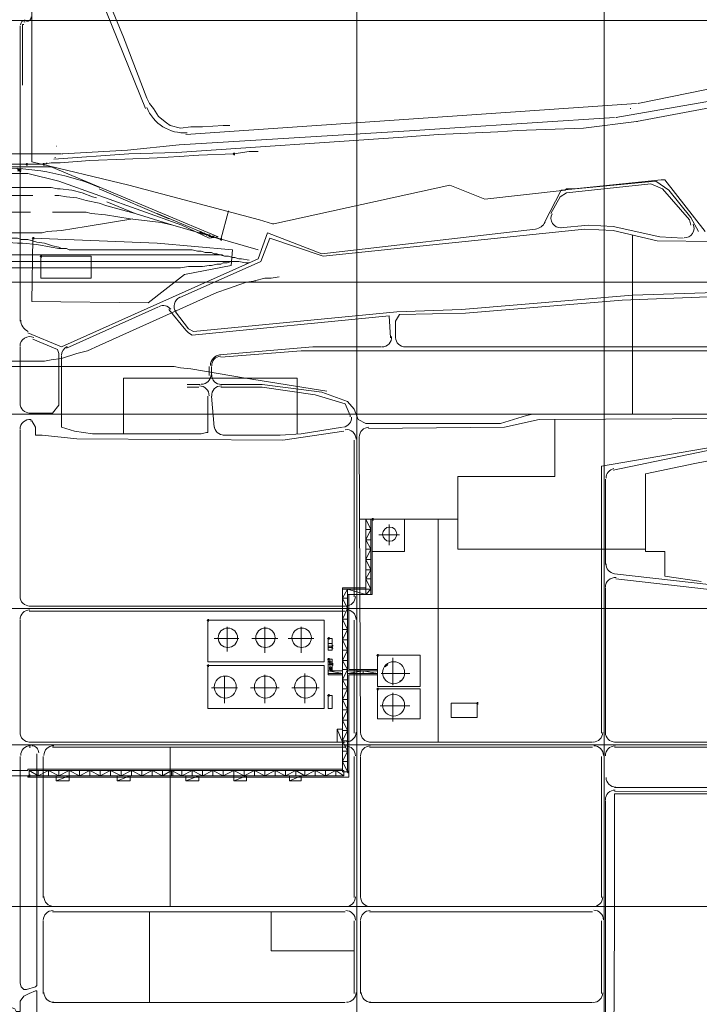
# Model space of a CAD drawing. Header units: millimetres. Extents: x -3176 to 162662, y -36434 to 57907.
# Tile 86 of 155: x 85399 to 90985, y 41099 to 49189. Entities that reach past the tile are written whole.
import ezdxf

# ---------------------------------------------------------------- set-up
doc = ezdxf.new("R2010")
doc.units = ezdxf.units.MM
doc.linetypes.add('1-Sheet - 32170-CIV-6170-DW-2035-015-01 - RZUTY$0$IMPORT-HIDDENX2 _6_', pattern=[238125000.0, 158750000.0, -79375000.0])
doc.layers.get('0').update_dxf_attribs({"lineweight": 5})
doc.layers.add('1-Sheet - 32170-CIV-6170-DW-2035-015-01 - RZUTY$0$CIV_KEYPLAN', color=8, linetype='Continuous', lineweight=0)
doc.layers.add('1-Sheet - 32170-CIV-6170-DW-2035-015-01 - RZUTY$0$PLAN ORIENTACYJNY _KEY PLAN__dwg _3_', color=8, linetype='Continuous', lineweight=0)

# ---------------------------------------------------------------- blocks, each defined once
blk = doc.blocks.new('1-Sheet - 32170-CIV-6170-DW-2035-015-01 - RZUTY$0$PLAN ORIENTACYJNY _KEY PLAN__dwg_A$Ccfc037ab-730732-A_KEY_PLAN')
at = {"layer": '1-Sheet - 32170-CIV-6170-DW-2035-015-01 - RZUTY$0$CIV_KEYPLAN'}
for points in [[(2502.68, 2268.96), (2503.74, 2268.96), (2503.74, 2271.09), (2502.68, 2271.09), (2501.61, 2270.02)], [(2327.59, 2256.19), (2328.12, 2256.19), (2328.12, 2258.32), (2327.06, 2258.32), (2325.99, 2257.25), (2327.06, 2256.19)], [(2333.44, 2260.45), (2333.44, 2262.57), (2332.38, 2262.57), (2331.31, 2261.51), (2332.38, 2260.45)], [(2346.22, 2260.45), (2347.28, 2260.45), (2347.28, 2262.57), (2346.22, 2262.57), (2345.15, 2261.51)], [(2327.06, 2255.12), (2328.12, 2255.12), (2327.59, 2256.19), (2325.99, 2256.19), (2326.7, 2255.48)], [(2337.7, 2199.78), (2338.76, 2199.78), (2338.76, 2201.9), (2337.7, 2201.9), (2336.64, 2200.84)], [(2483.52, 2201.9), (2483.52, 2204.03), (2482.46, 2204.03), (2481.39, 2202.97), (2482.46, 2201.9)], [(2485.65, 2200.84), (2485.65, 2202.97), (2484.05, 2202.44), (2483.52, 2201.9), (2484.58, 2200.84)], [(2486.71, 2200.84), (2486.71, 2202.97), (2485.65, 2202.97), (2485.65, 2200.84)], [(2492.03, 2198.71), (2493.1, 2198.71), (2493.1, 2200.84), (2492.03, 2200.84), (2490.97, 2199.78)], [(2345.15, 2184.87), (2345.15, 2187), (2344.09, 2187), (2343.02, 2185.94), (2344.09, 2184.87)], [(2617.63, 1968.81), (2617.63, 1970.94), (2616.57, 1970.94), (2615.5, 1969.87), (2616.57, 1968.81)], [(2482.46, 1885.79), (2482.46, 1887.91), (2481.39, 1887.91), (2480.33, 1886.85), (2481.39, 1885.79)], [(2581.44, 1870.88), (2581.44, 1873.01), (2580.38, 1873.01), (2579.31, 1871.95), (2580.38, 1870.88)], [(2583.04, 1865.03), (2584.1, 1865.56), (2584.63, 1865.56), (2584.63, 1866.63), (2583.22, 1866.27), (2582.51, 1865.56)], [(2584.63, 1863.43), (2584.1, 1865.56), (2583.04, 1865.03), (2582.51, 1864.5), (2583.57, 1863.43)], [(2580.38, 1853.85), (2581.44, 1853.85), (2581.44, 1855.98), (2580.38, 1855.98), (2579.31, 1854.92)], [(2581.44, 1851.73), (2582.51, 1851.73), (2582.51, 1853.85), (2581.44, 1853.85), (2580.38, 1852.79)], [(2620.82, 1857.05), (2621.89, 1857.05), (2621.89, 1859.18), (2620.82, 1859.18), (2619.76, 1858.11)], [(2482.46, 1848.53), (2482.46, 1850.66), (2481.39, 1850.66), (2480.33, 1849.6), (2481.39, 1848.53)], [(2581.44, 1849.6), (2582.51, 1849.6), (2582.51, 1851.73), (2581.44, 1851.73), (2580.73, 1850.31)], [(2582.51, 1846.4), (2583.57, 1846.4), (2583.57, 1848.53), (2582.15, 1848.18), (2581.44, 1847.47), (2581.97, 1846.94)], [(2583.57, 1845.34), (2583.04, 1846.4), (2581.44, 1846.4), (2582.51, 1845.34)], [(2584.63, 1849.6), (2584.63, 1851.73), (2583.57, 1851.73), (2582.51, 1850.66), (2583.57, 1849.6)], [(2620.82, 1829.37), (2621.89, 1829.37), (2621.89, 1831.5), (2620.82, 1831.5), (2619.76, 1830.44)], [(2580.38, 1824.05), (2581.44, 1824.05), (2581.44, 1826.18), (2580.38, 1826.18), (2579.31, 1825.12)], [(2703.84, 1817.67), (2703.84, 1819.79), (2702.78, 1819.79), (2701.72, 1818.73), (2702.78, 1817.67)], [(2335.57, 1758.06), (2335.57, 1760.19), (2334.51, 1760.19), (2333.44, 1759.12), (2334.51, 1758.06)], [(2597.41, 1761.25), (2597.41, 1763.38), (2596.34, 1763.38), (2595.28, 1762.32), (2596.34, 1761.25)]]:
    blk.add_hatch(color=256, dxfattribs=at).paths.add_polyline_path(points)
for p, q in [((2339.83, 2529.73), (2430.3, 2307.28)), ((2330.25, 2378.59), (2331.31, 2378.59)), ((2327.06, 2132.72), (2327.06, 2375.4)), ((2940.14, 2332.82), (2834.76, 2311.54)), ((2944.39, 2322.18), (2816.67, 2299.83)), ((2463.3, 2285.99), (2833.7, 2311.54)), ((1969.43, 2270.02), (2361.12, 2270.02)), ((2348.34, 2261.51), (2349.41, 2262.57)), ((2449.46, 2216.81), (2391.98, 2241.29)), ((2337.7, 2235.96), (2202.52, 2235.96)), ((2477.13, 2204.03), (2476.07, 2206.16)), ((2478.2, 2204.03), (2477.13, 2205.1)), ((2481.39, 2202.97), (2481.39, 2204.03)), ((2483.52, 2201.9), (2483.52, 2202.97)), ((2830.51, 2056.09), (2830.51, 2202.97)), ((2365.37, 2110.37), (2440.94, 2144.43)), ((2327.06, 2064.6), (2327.06, 2111.43)), ((2482.46, 2088.02), (2482.46, 2095.47)), ((2484.58, 2088.02), (2484.58, 2095.47)), ((2464.36, 2080.57), (2475, 2080.57)), ((2464.36, 2078.44), (2473.94, 2078.44)), ((2486.71, 2045.44), (2484.58, 2070.99)), ((2327.06, 1906.01), (2327.06, 2043.31)), ((2601.66, 2034.8), (2601.66, 1906.01)), ((2605.92, 2036.93), (2606.99, 1794.25)), ((2808.15, 2002.87), (2808.15, 1932.62)), ((2686.81, 1969.87), (2605.92, 1969.87)), ((2615.5, 1969.87), (2615.5, 1908.14)), ((2670.85, 1969.87), (2670.85, 1786.8)), ((2611.24, 1961.36), (2615.5, 1961.36)), ((2630.4, 1948.58), (2630.4, 1965.61)), ((2611.24, 1952.84), (2615.5, 1952.84)), ((2621.89, 1957.1), (2638.92, 1957.1)), ((2611.24, 1945.39), (2615.5, 1945.39)), ((2611.24, 1928.36), (2615.5, 1928.36)), ((2611.24, 1920.91), (2615.5, 1920.91)), ((2816.67, 1920.91), (3066.8, 1892.17)), ((2592.09, 1912.39), (2615.5, 1912.39)), ((2592.09, 1904.94), (2596.34, 1912.39)), ((2808.15, 1913.46), (2808.15, 1794.25)), ((2334.51, 1898.56), (2594.21, 1898.56)), ((2594.21, 1894.3), (2334.51, 1894.3)), ((2327.06, 1794.25), (2327.06, 1886.85)), ((2592.09, 1887.91), (2596.34, 1887.91)), ((2601.66, 1886.85), (2601.66, 1794.25)), ((2497.36, 1861.3), (2497.36, 1881.53)), ((2528.22, 1860.24), (2528.22, 1881.53)), ((2558.03, 1860.24), (2558.03, 1881.53)), ((2596.34, 1879.4), (2592.09, 1879.4)), ((2486.71, 1871.95), (2506.94, 1871.95)), ((2517.58, 1871.95), (2538.87, 1871.95)), ((2547.38, 1871.95), (2568.67, 1871.95)), ((2580.38, 1867.69), (2583.57, 1867.69)), ((2580.38, 1865.56), (2583.57, 1865.56)), ((2583.57, 1864.5), (2580.38, 1864.5)), ((2633.6, 1833.63), (2633.6, 1855.98)), ((2583.57, 1850.66), (2581.44, 1850.66)), ((2581.44, 1847.47), (2582.51, 1847.47)), ((2592.09, 1846.4), (2596.34, 1846.4)), ((2596.34, 1845.34), (2620.82, 1845.34)), ((2609.12, 1845.34), (2609.12, 1843.21)), ((2627.21, 1848.53), (2629.34, 1850.66)), ((2495.23, 1818.73), (2495.23, 1841.08)), ((2528.22, 1818.73), (2528.22, 1842.15)), ((2561.22, 1818.73), (2561.22, 1843.21)), ((2624.02, 1843.21), (2647.43, 1843.21)), ((2638.92, 1836.82), (2641.05, 1837.89)), ((2484.58, 1831.5), (2505.87, 1831.5)), ((2516.51, 1831.5), (2539.93, 1831.5)), ((2550.57, 1831.5), (2572.93, 1831.5)), ((2633.6, 1803.83), (2633.6, 1827.24)), ((2622.95, 1816.6), (2647.43, 1816.6)), ((2587.83, 1797.44), (2587.83, 1786.8)), ((2334.51, 1786.8), (2594.21, 1786.8)), ((2335.57, 1782.54), (2334.51, 1782.54)), ((2594.21, 1782.54), (2353.67, 1782.54)), ((2450.52, 1782.54), (2450.52, 1651.62)), ((2614.44, 1786.8), (2797.51, 1786.8)), ((2797.51, 1782.54), (2614.44, 1782.54)), ((2815.6, 1786.8), (3065.73, 1786.8)), ((2346.22, 1775.09), (2346.22, 1659.07)), ((2601.66, 1775.09), (2601.66, 1659.07)), ((2606.99, 1775.09), (2606.99, 1659.07)), ((2804.96, 1775.09), (2804.96, 1659.07)), ((2341.96, 1759.12), (2341.96, 1763.38)), ((2356.86, 1754.87), (2367.5, 1759.12)), ((2358.99, 1759.12), (2358.99, 1763.38)), ((2376.02, 1759.12), (2376.02, 1763.38)), ((2393.05, 1759.12), (2393.05, 1763.38)), ((2410.08, 1759.12), (2410.08, 1763.38)), ((2427.11, 1759.12), (2427.11, 1763.38)), ((2444.14, 1759.12), (2444.14, 1763.38)), ((2452.65, 1759.12), (2452.65, 1763.38)), ((2460.1, 1759.12), (2460.1, 1763.38)), ((2468.62, 1763.38), (2468.62, 1759.12)), ((2485.65, 1763.38), (2485.65, 1759.12)), ((2502.68, 1763.38), (2502.68, 1754.87)), ((2519.71, 1763.38), (2519.71, 1759.12)), ((2536.74, 1763.38), (2536.74, 1759.12)), ((2553.77, 1763.38), (2553.77, 1759.12)), ((2569.73, 1763.38), (2569.73, 1759.12)), ((2586.76, 1763.38), (2586.76, 1759.12)), ((2594.21, 1651.62), (2324.93, 1651.62)), ((2827.31, 1651.62), (2608.05, 1651.62)), ((2353.67, 1647.37), (2594.21, 1647.37)), ((2433.49, 1647.37), (2433.49, 1572.86)), ((2614.44, 1647.37), (2797.51, 1647.37)), ((2346.22, 1639.91), (2346.22, 1580.31)), ((2601.66, 1639.91), (2601.66, 1580.31)), ((2606.99, 1639.91), (2606.99, 1580.31)), ((2804.96, 1639.91), (2804.96, 1580.31)), ((2353.67, 1572.86), (2594.21, 1572.86)), ((2614.44, 1572.86), (2797.51, 1572.86))]:
    blk.add_line(p, q, dxfattribs=at)
at = {"layer": '1-Sheet - 32170-CIV-6170-DW-2035-015-01 - RZUTY$0$CIV_KEYPLAN', "flags": 128}
for points in [[(2499.49, 2293.44), (2494.16, 2293.44), (2477.13, 2292.38), (2467.55, 2292.38), (2459.04, 2291.31), (2450.52, 2293.44), (2447.33, 2295.57), (2440.94, 2300.89), (2436.69, 2307.28), (2433.49, 2311.54), (2431.37, 2315.79), (2412.21, 2365.82), (2379.21, 2445.65), (2355.79, 2500.99), (2350.47, 2516.96), (2322.8, 2521.22), (2296.19, 2521.22), (2287.67, 2557.41), (2280.22, 2586.14)], [(1942.82, 2543.57), (2014.13, 2543.57), (2014.13, 2502.06), (2334.51, 2502.06), (2336.64, 2499.93), (2336.64, 2263.64), (2416.46, 2244.48), (2523.97, 2215.74), (2534.61, 2212.55), (2535.67, 2212.55), (2680.43, 2244.48), (2709.17, 2232.77), (2775.16, 2240.22), (2776.22, 2241.29), (2782.61, 2241.29), (2853.92, 2248.74), (2857.11, 2248.74), (2890.11, 2206.16)], [(2919.91, 2023.09), (2881.6, 2015.64), (2841.15, 2007.12), (2841.15, 1943.26), (2857.11, 1943.26), (2857.11, 1923.04), (2886.92, 1918.78)], [(3182.81, 1744.22), (2815.6, 1744.22), (2815.6, 1639.91), (2814.54, 1441.94)], [(2329.19, 2326.44), (2329.19, 2376.46), (2330.25, 2376.46)], [(2354.73, 2265.77), (2416.46, 2270.02), (2455.85, 2271.09), (2642.11, 2283.86), (2670.85, 2285.99), (2719.81, 2288.12), (2735.78, 2289.18), (2790.06, 2291.31), (2833.7, 2296.63), (2947.59, 2317.92)], [(2362.18, 2270.02), (2415.4, 2273.22), (2457.97, 2277.48), (2651.69, 2289.18), (2680.43, 2291.31), (2815.6, 2299.83)], [(2254.68, 2259.38), (2352.6, 2259.38), (2489.91, 2201.9), (2482.46, 2200.84), (2460.1, 2211.48), (2358.99, 2247.67), (2333.44, 2254.06), (2138.66, 2254.06), (2108.86, 2247.67), (2047.13, 2212.55), (2020.52, 2204.03), (2006.68, 2208.29), (2034.35, 2221.06), (2104.6, 2255.12), (2137.6, 2259.38), (2137.6, 2276.41)], [(2045, 2261.51), (2346.22, 2261.51), (2352.6, 2262.57), (2360.05, 2262.57), (2384.53, 2264.7), (2413.27, 2265.77), (2439.88, 2266.83), (2457.97, 2267.9), (2473.94, 2268.96), (2502.68, 2270.02), (2515.45, 2272.15), (2522.9, 2272.15)], [(2324.93, 2258.32), (2327.06, 2257.25), (2324.93, 2257.25), (2327.06, 2256.19), (2324.93, 2256.19)], [(2389.85, 2233.84), (2386.66, 2234.9), (2378.15, 2238.09), (2369.63, 2240.22), (2360.05, 2241.29), (2357.92, 2241.29), (2352.6, 2242.35), (2202.52, 2242.35)], [(2758.13, 2213.61), (2771.96, 2240.22), (2849.66, 2247.67), (2860.31, 2240.22), (2878.4, 2217.87), (2884.79, 2206.16)], [(2878.4, 2211.48), (2877.34, 2215.74), (2854.99, 2241.29), (2845.41, 2245.54), (2776.22, 2238.09), (2770.9, 2234.9), (2763.45, 2221.06)], [(2421.79, 2221.06), (2398.37, 2227.45), (2391.98, 2229.58), (2381.34, 2231.71), (2373.89, 2233.84), (2365.37, 2234.9), (2358.99, 2235.96), (2355.79, 2235.96)], [(2452.65, 2211.48), (2421.79, 2221.06), (2398.37, 2230.64)], [(2335.57, 2222.13), (2115.25, 2222.13), (2109.92, 2221.06), (2102.47, 2220), (2096.09, 2217.87), (2074.8, 2211.48), (2070.54, 2210.42), (2065.22, 2209.36), (2057.77, 2207.23), (2055.64, 2207.23), (2050.32, 2206.16), (2037.55, 2205.1), (2031.16, 2204.03), (2026.9, 2204.03), (2021.58, 2202.97)], [(2419.66, 2216.81), (2381.34, 2210.42), (2361.12, 2207.23), (2349.41, 2206.16), (2345.15, 2205.1), (2315.35, 2205.1)], [(2353.67, 2222.13), (2381.34, 2222.13), (2385.6, 2221.06), (2397.31, 2220), (2417.53, 2216.81), (2443.07, 2213.61), (2452.65, 2211.48), (2522.9, 2191.26)], [(2476.07, 2205.1), (2475, 2206.16), (2475, 2205.1), (2485.65, 2201.9), (2475, 2206.16), (2439.88, 2221.06)], [(2485.65, 2201.9), (2492.03, 2199.78), (2498.42, 2223.19)], [(2770.9, 2209.36), (2794.32, 2211.48), (2814.54, 2210.42), (2852.86, 2201.9), (2872.02, 2200.84)], [(2515.45, 2180.62), (2512.26, 2180.62), (2506.94, 2181.68), (2213.17, 2181.68), (2211.04, 2182.75), (2205.72, 2182.75), (2196.14, 2183.81), (2188.69, 2184.87), (2180.17, 2185.94), (2175.92, 2187), (2168.46, 2188.07), (2146.11, 2194.45), (2141.86, 2195.52), (2136.53, 2196.58), (2129.08, 2197.65), (2126.95, 2198.71), (2121.63, 2198.71), (2109.92, 2200.84), (2101.41, 2201.9)], [(2316.41, 2200.84), (2324.93, 2200.84), (2328.12, 2199.78), (2333.44, 2199.78), (2340.89, 2197.65), (2347.28, 2196.58), (2353.67, 2194.45), (2358.99, 2193.39), (2361.12, 2192.33)], [(2333.44, 2123.14), (2361.12, 2111.43), (2522.9, 2183.81), (2530.35, 2205.1), (2575.06, 2188.07), (2750.68, 2208.29)], [(2457.97, 2151.88), (2525.03, 2181.68), (2532.48, 2200.84), (2576.12, 2185.94), (2791.12, 2208.29), (2814.54, 2207.23), (2850.73, 2198.71), (2945.46, 2197.65)], [(2480.33, 2202.97), (2480.33, 2204.03), (2479.26, 2204.03), (2478.2, 2205.1)], [(2154.63, 2198.71), (2157.82, 2198.71), (2163.14, 2197.65), (2313.22, 2197.65), (2324.93, 2196.58), (2329.19, 2196.58), (2340.89, 2195.52), (2352.6, 2193.39), (2358.99, 2192.33), (2365.37, 2192.33), (2367.5, 2191.26), (2468.62, 2191.26), (2472.88, 2190.2), (2476.07, 2190.2), (2479.26, 2189.13), (2484.58, 2189.13), (2486.71, 2188.07), (2488.84, 2188.07), (2495.23, 2185.94)], [(2500.55, 2181.68), (2497.36, 2180.62), (2494.16, 2180.62), (2492.03, 2179.55), (2488.84, 2179.55), (2484.58, 2178.49), (2482.46, 2178.49), (2477.13, 2177.42), (2465.43, 2177.42), (2459.04, 2176.36), (2235.52, 2176.36), (2229.13, 2177.42), (2218.49, 2177.42), (2213.17, 2178.49), (2209.98, 2178.49), (2204.65, 2179.55), (2197.2, 2180.62), (2188.69, 2182.75), (2182.3, 2183.81), (2176.98, 2185.94), (2172.72, 2187), (2163.14, 2190.2)], [(2515.45, 2182.75), (2509.06, 2183.81), (2506.94, 2183.81), (2503.74, 2184.87), (2501.61, 2184.87), (2498.42, 2185.94), (2495.23, 2185.94), (2493.1, 2187), (2313.22, 2187), (2303.64, 2185.94), (2295.13, 2184.87), (2288.74, 2183.81), (2281.29, 2182.75), (2275.97, 2182.75), (2269.58, 2181.68)], [(2952.91, 2190.2), (2952.91, 2176.36), (2950.78, 2171.04), (2946.52, 2169.97), (2898.63, 2156.14), (2830.51, 2154.01), (2690.01, 2142.3), (2636.79, 2140.17), (2469.68, 2124.21), (2465.43, 2126.33), (2454.78, 2140.17)], [(2635.72, 2118.88), (2635.72, 2132.72), (2638.92, 2138.04), (2693.2, 2139.11), (2821.99, 2149.75), (2899.69, 2152.94), (2948.65, 2166.78), (2951.84, 2168.91), (2956.1, 2175.3), (2956.1, 2190.2)], [(2539.93, 2168.91), (2533.54, 2167.84), (2528.22, 2167.84), (2519.71, 2165.72)], [(2520.77, 2165.72), (2513.32, 2164.65), (2506.94, 2162.52), (2498.42, 2159.33), (2488.84, 2156.14), (2391.98, 2112.5), (2382.4, 2108.24), (2373.89, 2106.11), (2361.12, 2101.85), (2352.6, 2100.79), (2347.28, 2099.72), (1972.62, 2099.72)], [(2449.46, 2142.3), (2463.3, 2125.27), (2465.43, 2123.14), (2468.62, 2121.01), (2630.4, 2136.98), (2631.47, 2118.88)], [(2643.18, 2111.43), (3078.5, 2111.43), (3149.82, 2106.11), (3156.2, 2110.37), (3165.78, 2114.63), (3254.13, 2124.21), (3280.74, 2124.21)], [(2334.51, 2057.15), (2353.67, 2057.15), (2358.99, 2063.54), (2358.99, 2106.11), (2357.92, 2109.3), (2337.7, 2117.82)], [(2490.97, 2105.05), (2567.6, 2111.43), (2624.02, 2111.43)], [(2361.12, 2103.98), (2361.12, 2045.44), (2371.76, 2042.25), (2386.66, 2040.12), (2476.07, 2040.12), (2480.33, 2041.18), (2481.39, 2041.18), (2481.39, 2070.99)], [(2492.03, 2102.92), (2558.03, 2108.24), (3078.5, 2108.24), (3141.3, 2102.92)], [(2579.31, 2075.24), (2512.26, 2085.89), (2467.55, 2093.34), (2459.04, 2094.4), (2453.72, 2095.47), (1972.62, 2095.47)], [(2412.21, 2040.12), (2412.21, 2085.89), (2554.83, 2085.89), (2554.83, 2040.12)], [(2492.03, 2080.57), (2526.09, 2080.57), (2575.06, 2074.18), (2596.34, 2066.73), (2601.66, 2060.34), (2604.86, 2051.83), (2611.24, 2048.63), (2721.94, 2048.63), (2743.23, 2055.02), (2748.55, 2056.09), (2972.07, 2056.09), (2976.32, 2057.15), (2977.39, 2068.86), (2977.39, 2075.24)], [(2492.03, 2078.44), (2526.09, 2078.44), (2569.73, 2072.05), (2594.21, 2064.6), (2598.47, 2055.02), (2598.47, 2053.96)], [(2613.37, 2044.38), (2725.13, 2045.44), (2753.87, 2051.83), (2972.07, 2052.89), (2976.32, 2052.89), (2980.58, 2047.57), (2984.84, 2043.31), (2990.16, 2042.25), (2994.42, 2042.25), (3017.84, 2055.02), (3023.16, 2056.09), (3024.22, 2053.96), (3022.09, 2043.31), (3016.77, 2037.99), (2981.65, 2028.41), (2897.56, 2029.48), (2804.96, 2013.51), (2804.96, 1794.25)], [(2814.54, 2010.32), (2897.56, 2027.35), (2981.65, 2026.28), (3023.16, 2036.93), (3026.35, 2039.06), (3028.48, 2055.02)], [(2335.57, 2050.76), (2336.64, 2050.76), (2339.83, 2045.44), (2339.83, 2039.06), (2345.15, 2039.06), (2373.89, 2035.86), (2543.12, 2034.8), (2593.15, 2042.25)], [(2766.64, 2051.83), (2766.64, 2005), (2686.81, 2005), (2686.81, 1945.39), (2841.15, 1945.39)], [(2494.16, 2039.06), (2541, 2039.06), (2558.03, 2040.12), (2592.09, 2045.44)], [(2596.34, 1770.83), (2592.09, 1770.83), (2596.34, 1762.32), (2596.34, 1912.39), (2611.24, 1908.14), (2611.24, 1969.87), (2615.5, 1961.36), (2611.24, 1952.84), (2615.5, 1945.39), (2611.24, 1936.88), (2615.5, 1936.88)], [(2616.57, 1969.87), (2616.57, 1908.14), (2596.34, 1908.14)], [(2643.18, 1969.87), (2643.18, 1943.26), (2616.57, 1943.26)], [(2611.24, 1936.88), (2615.5, 1928.36), (2611.24, 1920.91), (2615.5, 1912.39), (2611.24, 1908.14)], [(2815.6, 1925.17), (3181.75, 1883.66), (3181.75, 1745.29), (2815.6, 1746.35)], [(2596.34, 1762.32), (2592.09, 1762.32), (2592.09, 1913.46), (2611.24, 1913.46)], [(2596.34, 1896.43), (2592.09, 1904.94), (2596.34, 1904.94)], [(2597.41, 1908.14), (2597.41, 1846.4), (2620.82, 1846.4)], [(2592.09, 1870.88), (2596.34, 1879.4), (2592.09, 1887.91), (2596.34, 1896.43), (2560.15, 1896.43)], [(3077.44, 1882.59), (3077.44, 1782.54), (2815.6, 1782.54)], [(2596.34, 1862.37), (2592.09, 1870.88), (2596.34, 1870.88)], [(2815.6, 1749.55), (3171.11, 1749.55), (3178.56, 1757), (3178.56, 1873.01)], [(2592.09, 1853.85), (2596.34, 1862.37), (2592.09, 1862.37)], [(2592.09, 1842.15), (2580.38, 1842.15), (2580.38, 1854.92), (2583.57, 1854.92), (2583.57, 1845.34)], [(2583.57, 1851.73), (2581.44, 1851.73), (2581.44, 1852.79), (2583.57, 1852.79)], [(2592.09, 1837.89), (2596.34, 1846.4), (2592.09, 1853.85), (2596.34, 1853.85)], [(2592.09, 1845.34), (2580.38, 1845.34), (2592.09, 1843.21), (2580.38, 1843.21)], [(1987.52, 1759.12), (1987.52, 1763.38), (1979.01, 1759.12), (2333.44, 1759.12), (2333.44, 1758.06), (2597.41, 1758.06), (2597.41, 1842.15), (2620.82, 1842.15)], [(2596.34, 1830.44), (2592.09, 1837.89), (2596.34, 1837.89)], [(2592.09, 1821.92), (2596.34, 1830.44), (2592.09, 1830.44)], [(2596.34, 1813.41), (2592.09, 1821.92), (2596.34, 1821.92)], [(2592.09, 1804.89), (2596.34, 1813.41), (2592.09, 1813.41)], [(2596.34, 1796.38), (2592.09, 1804.89), (2596.34, 1804.89)], [(2592.09, 1797.44), (2587.83, 1797.44), (2592.09, 1786.8)], [(2592.09, 1787.86), (2596.34, 1796.38), (2592.09, 1796.38)], [(2596.34, 1779.35), (2592.09, 1787.86), (2596.34, 1787.86)], [(2340.89, 1777.22), (2340.89, 1586.7), (2339.83, 1585.63), (2332.38, 1583.5), (2330.25, 1583.5), (2328.12, 1585.63), (2327.06, 1588.83), (2327.06, 1775.09)], [(2592.09, 1770.83), (2596.34, 1779.35), (2592.09, 1779.35)], [(1979.01, 1763.38), (2333.44, 1763.38), (2333.44, 1764.45), (2592.09, 1764.45)], [(2334.51, 1763.38), (2593.15, 1763.38), (2593.15, 1759.12), (2334.51, 1759.12), (2334.51, 1763.38), (2341.96, 1759.12), (2350.47, 1763.38), (2350.47, 1759.12)], [(2356.86, 1759.12), (2356.86, 1754.87), (2367.5, 1754.87), (2367.5, 1763.38), (2358.99, 1759.12), (2350.47, 1763.38)], [(2367.5, 1763.38), (2376.02, 1759.12), (2384.53, 1763.38), (2384.53, 1759.12)], [(2384.53, 1763.38), (2393.05, 1759.12), (2401.56, 1763.38), (2401.56, 1759.12)], [(2401.56, 1763.38), (2410.08, 1759.12), (2418.59, 1763.38), (2418.59, 1759.12)], [(2406.88, 1759.12), (2406.88, 1754.87), (2417.53, 1754.87), (2417.53, 1759.12), (2406.88, 1754.87)], [(2418.59, 1763.38), (2427.11, 1759.12), (2435.62, 1763.38), (2435.62, 1759.12)], [(2435.62, 1763.38), (2444.14, 1759.12), (2451.59, 1763.38), (2451.59, 1759.12)], [(2451.59, 1763.38), (2460.1, 1759.12), (2468.62, 1763.38), (2477.13, 1759.12), (2477.13, 1763.38)], [(2463.3, 1759.12), (2463.3, 1754.87), (2473.94, 1754.87), (2473.94, 1759.12), (2463.3, 1754.87)], [(2477.13, 1759.12), (2485.65, 1763.38), (2494.16, 1759.12), (2494.16, 1763.38)], [(2494.16, 1759.12), (2502.68, 1763.38), (2511.19, 1759.12)], [(2511.19, 1763.38), (2511.19, 1759.12), (2519.71, 1763.38), (2528.22, 1759.12), (2528.22, 1763.38)], [(2528.22, 1759.12), (2536.74, 1763.38), (2545.25, 1759.12), (2545.25, 1763.38)], [(2545.25, 1759.12), (2553.77, 1763.38), (2561.22, 1759.12), (2561.22, 1763.38)], [(2548.45, 1759.12), (2548.45, 1754.87), (2558.03, 1754.87), (2558.03, 1759.12), (2548.45, 1754.87)], [(2561.22, 1759.12), (2569.73, 1763.38), (2578.25, 1759.12), (2578.25, 1763.38)], [(2578.25, 1759.12), (2586.76, 1763.38), (2593.15, 1759.12)], [(2808.15, 1738.9), (2808.15, 1245.03), (2723, 1230.13)], [(2533.54, 1647.37), (2533.54, 1615.43), (2601.66, 1615.43)], [(2172.72, 1569.67), (2317.48, 1569.67), (2320.67, 1568.6), (2322.8, 1567.54), (2323.86, 1565.41), (2327.06, 1565.41), (2327.06, 1573.92), (2330.25, 1578.18), (2334.51, 1580.31), (2339.83, 1582.44), (2340.89, 1582.44), (2340.89, 1563.28), (2338.76, 1562.22), (2334.51, 1561.15), (2333.44, 1561.15), (2332.38, 1560.09), (2329.19, 1559.02), (2325.99, 1555.83), (2323.86, 1551.57), (2323.86, 1447.26)]]:
    blk.add_lwpolyline(points, dxfattribs=at)
for points in [[(2337.7, 2200.84), (2439.88, 2196.58), (2501.61, 2191.26), (2500.55, 2178.49), (2462.23, 2171.04), (2432.43, 2147.62), (2336.64, 2148.69)], [(2344.09, 2185.94), (2385.6, 2185.94), (2385.6, 2167.84), (2344.09, 2167.84)], [(2481.39, 1886.85), (2577.18, 1886.85), (2577.18, 1852.79), (2481.39, 1852.79)], [(2580.38, 1871.95), (2583.57, 1871.95), (2583.57, 1862.37), (2580.38, 1862.37)], [(2620.82, 1858.11), (2655.95, 1858.11), (2655.95, 1832.57), (2620.82, 1832.57)], [(2481.39, 1849.6), (2577.18, 1849.6), (2577.18, 1814.47), (2481.39, 1814.47)], [(2581.44, 1848.53), (2582.51, 1848.53), (2582.51, 1846.4), (2581.44, 1846.4)], [(2620.82, 1843.21), (2609.12, 1845.34), (2596.34, 1843.21)], [(2620.82, 1830.44), (2655.95, 1830.44), (2655.95, 1805.96), (2620.82, 1805.96)], [(2580.38, 1825.12), (2583.57, 1825.12), (2583.57, 1814.47), (2580.38, 1814.47)], [(2702.78, 1818.73), (2702.78, 1807.02), (2681.49, 1807.02), (2681.49, 1818.73)], [(2513.32, 1759.12), (2502.68, 1754.87), (2513.32, 1754.87)]]:
    blk.add_lwpolyline(points, close=True, dxfattribs=at)
at = {"layer": '1-Sheet - 32170-CIV-6170-DW-2035-015-01 - RZUTY$0$CIV_KEYPLAN'}
for centre, radius in [((2630.93, 1957.63), 5.85), ((2497.89, 1872.48), 7.98), ((2528.76, 1872.48), 7.98), ((2558.56, 1872.48), 7.98), ((2634.13, 1843.74), 9.05), ((2495.76, 1832.03), 9.05), ((2528.76, 1832.03), 9.05), ((2561.75, 1832.03), 9.05), ((2634.13, 1817.13), 9.05)]:
    blk.add_circle(centre, radius, dxfattribs=at)
for centre, radius, start, end in [((2331.32, 2376.17), 3.73, 90.00168, 180.00753), ((2332.39, 2382.56), 3.73, 270.00557, 360), ((2462.25, 2320.82), 33.53, 202.15409, 273.96624), ((2827.84, 2314.25), 6.97, 275.29328, 280.25479), ((2834.13, 2318.04), 6.54, 275.53906, 283.06623), ((2816.07, 2305.86), 6.06, 275.68357, 282.22132), ((2833.14, 2303.74), 7.11, 276.27358, 280.54332), ((2357.38, 2269.79), 6.62, 93.1079, 96.04007), ((2355.8, 2273.98), 6.91, 269.91935, 273.55887), ((2361.92, 2278.24), 8.22, 268.16261, 271.83739), ((2313.75, 2054.48), 203.83, 67.29672, 89.85668), ((2771.43, 2217.34), 7.98, 153.18689, 273.20644), ((2749.3, 2218.59), 10.39, 277.60275, 333.35295), ((2873.11, 2209.06), 7.98, 268.65447, 24.41738), ((2461.7, 2144.96), 7.98, 113.99539, 216.94649), ((2444.67, 2137.51), 7.98, 38.25514, 114.00542), ((2337.71, 2133.49), 10.11, 180.00932, 246.44359), ((2335.04, 2111.97), 7.98, 65.3933, 180.01895), ((2624.55, 2119.41), 7.98, 269.98128, 4.31827), ((2369.1, 2104.51), 7.98, 113.99907, 180.08198), ((2643.71, 2119.42), 7.98, 181.06212, 269.98473), ((2492.57, 2096), 9.05, 94.62237, 178.86249), ((2492.57, 2096), 7.98, 94.5187, 179.99852), ((2476.08, 2088.78), 7.98, 269.83942, 358.85612), ((2492.57, 2088.55), 7.98, 180.00046, 269.84265), ((2474.48, 2071.52), 7.98, 358.83878, 89.99794), ((2492.6, 2071.47), 8.03, 90.26306, 183.43216), ((2335.04, 2065.13), 7.98, 179.97429, 270.82087), ((2335.04, 2043.85), 7.98, 82.07334, 179.97932), ((2591.55, 2053.42), 7.98, 279.26185, 3.27751), ((2494.7, 2047.04), 7.98, 183.16429, 270.07688), ((2595.3, 2035.56), 7.98, 0.00815, 98.14359), ((2613.91, 2037.46), 7.98, 90.28619, 180.04275), ((2816.7, 2003.63), 7.98, 101.30307, 179.99272), ((2816.76, 1933.13), 8.05, 178.27028, 261.76085), ((2816.14, 1913.99), 7.98, 83.51858, 180.00242), ((2335.04, 1906.54), 7.98, 179.976, 269.99918), ((2594.75, 1906.54), 7.98, 270.00082, 0.00057), ((2335.04, 1887.38), 7.98, 89.98553, 179.98463), ((2595.3, 1887.6), 7.98, 0.01294, 89.98542), ((2335.04, 1794.78), 7.98, 179.97601, 269.99508), ((2595.3, 1795), 7.98, 269.99636, 0.00735), ((2614.97, 1794.78), 7.98, 180.04125, 269.99607), ((2798.04, 1794.78), 7.98, 269.99458, 359.97557), ((2816.14, 1794.78), 7.98, 179.99885, 269.99368), ((2335.58, 1775.84), 7.98, 89.99727, 180.14577), ((2336.64, 1777.97), 5.85, 0.00174, 90.00722), ((2354.74, 1775.84), 7.98, 90.00372, 179.99271), ((2594.75, 1775.62), 7.98, 0.01085, 90.00781), ((2614.97, 1775.62), 7.98, 90.00303, 180.04825), ((2798.6, 1775.84), 7.98, 359.98533, 90.00728), ((2816.14, 1775.62), 7.98, 90.00632, 180.00115), ((2816.7, 1757.75), 7.98, 179.99451, 269.9999), ((2816.14, 1739.43), 7.99, 89.99027, 180.00313), ((2354.74, 1659.82), 7.98, 179.99262, 270.01456), ((2594.75, 1659.61), 7.98, 270.01457, 0.01154), ((2614.97, 1659.61), 7.98, 180.04443, 270.00781), ((2798.04, 1659.61), 7.98, 270.01458, 359.97795), ((2354.2, 1640.45), 7.98, 90.01139, 179.99981), ((2594.75, 1640.45), 7.98, 0.00491, 90.02004), ((2614.97, 1640.45), 7.98, 90.01502, 180.04528), ((2798.6, 1640.66), 7.98, 359.9762, 90.01455), ((2354.74, 1581.05), 7.98, 179.99451, 269.9999), ((2595.3, 1581.05), 7.98, 269.99636, 0.00735), ((2615.52, 1581.05), 7.98, 180.04397, 269.99998), ((2798.04, 1580.84), 7.98, 270.00283, 359.97478)]:
    blk.add_arc(centre, radius, start, end, dxfattribs=at)
blk = doc.blocks.new('1-Sheet - 32170-CIV-6170-DW-2035-015-01 - RZUTY$0$PLAN ORIENTACYJNY _KEY PLAN__dwg_A$Cf23b0f8a-730733-A_KEY_PLAN')
at = {"layer": '1-Sheet - 32170-CIV-6170-DW-2035-015-01 - RZUTY$0$CIV_KEYPLAN', "linetype": '1-Sheet - 32170-CIV-6170-DW-2035-015-01 - RZUTY$0$IMPORT-HIDDENX2 _6_'}
for p, q in [((2603.79, 2850.11), (2603.79, 189.17)), ((2807.09, 2850.11), (2807.09, 189.17)), ((68.45, 2379.65), (3245.61, 2379.65)), ((68.45, 2164.65), (3245.61, 2164.65)), ((68.45, 2056.09), (3245.61, 2056.09)), ((68.45, 1896.43), (3245.61, 1896.43)), ((68.45, 1784.67), (3245.61, 1784.67)), ((68.45, 1651.62), (3245.61, 1651.62))]:
    blk.add_line(p, q, dxfattribs=at)
blk = doc.blocks.new('1-Sheet - 32170-CIV-6170-DW-2035-015-01 - RZUTY')
at = {"layer": '1-Sheet - 32170-CIV-6170-DW-2035-015-01 - RZUTY$0$PLAN ORIENTACYJNY _KEY PLAN__dwg _3_', "color": 252}
for name in ['1-Sheet - 32170-CIV-6170-DW-2035-015-01 - RZUTY$0$PLAN ORIENTACYJNY _KEY PLAN__dwg_A$Cf23b0f8a-730733-A_KEY_PLAN', '1-Sheet - 32170-CIV-6170-DW-2035-015-01 - RZUTY$0$PLAN ORIENTACYJNY _KEY PLAN__dwg_A$Ccfc037ab-730732-A_KEY_PLAN']:
    blk.add_blockref(name, (2763.96, 0), dxfattribs=at)

msp = doc.modelspace()

# ---------------------------------------------------------------- block references
at = {"xscale": 10, "yscale": 10, "zscale": 10}
msp.add_blockref('1-Sheet - 32170-CIV-6170-DW-2035-015-01 - RZUTY', (34491.45, 25385.65), dxfattribs=at)

doc.saveas('drawing.dxf')
